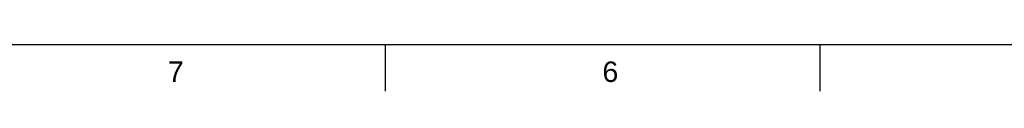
# Model space of a CAD drawing. Header units: millimetres. Extents: x 0 to 592, y 0 to 418.
# Tile 2 of 44: x 86 to 254, y 0 to 13. Entities that reach past the tile are written whole.
import ezdxf
from ezdxf import colors
from ezdxf.entities.mleader import LeaderData, LeaderLine
from ezdxf.math import Vec2, Vec3

# ---------------------------------------------------------------- set-up
doc = ezdxf.new("R2010")
doc.units = ezdxf.units.MM
doc.layers.add('Cartouche', color=7, linetype='Continuous')
doc.layers.add('Marges', color=7, linetype='Continuous')

# ---------------------------------------------------------------- blocks, each defined once
blk = doc.blocks.new('_Dot')
at = {"color": 0, "linetype": 'ByBlock', "lineweight": -2}
blk.add_line((-0.5, 0), (-1, 0), dxfattribs=at)
at = {"color": 0, "linetype": 'ByBlock', "const_width": 0.5}
blk.add_lwpolyline([(-0.25, 0, 1), (0.25, 0, 1)], format="xyb", close=True, dxfattribs=at)
blk = doc.blocks.new('SE5')
at = {"layer": 'Marges', "char_height": 3.5, "width": 3.7133, "attachment_point": 1}
for s, insert in [('{\\fArial|b0||i0||c0|p34;\\C7;\\H3.5;\\W1.;7}', (111.38, 7.08)), ('{\\fArial|b0||i0||c0|p34;\\C7;\\H3.5;\\W1.;6}', (185.63, 7.08))]:
    blk.add_mtext(s, dxfattribs=dict(at, insert=insert))
blk = doc.blocks.new('SE4')
at = {"layer": 'Marges'}
blk.add_blockref('SE5', (0, 0), dxfattribs=at)

msp = doc.modelspace()

# ---------------------------------------------------------------- linework, layer by layer
at = {"layer": 'Marges', "color": 7, "linetype": 'Continuous'}
for p, q in [((10, 10), (584, 10)), ((148.5, 10), (148.5, 2)), ((222.75, 10), (222.75, 2))]:
    msp.add_line(p, q, dxfattribs=at)

# ---------------------------------------------------------------- block references
msp.add_blockref('SE4', (0, 0))

# ---------------------------------------------------------------- leaders
at = {"layer": 'Cartouche', "color": 7, "linetype": 'Continuous'}
ml = msp.add_multileader_mtext('Standard', dxfattribs=at)
ml.set_content('{\\pxsm0.9;\\fArial|b0||i0||c0|p34;\\W1.;1 / 1\\P}', color=256)
ml.set_leader_properties()
ml.set_arrow_properties(name='DOT')
ml.build(insert=Vec2(0, 0))
ml.multileader.update_dxf_attribs({"leader_type": 0, "dogleg_length": 0, "arrow_head_size": 2})
ctx = ml.context
ctx.base_point, ctx.char_height, ctx.arrow_head_size, ctx.landing_gap_size = Vec3(573.7628, 12.1221), 2, 2, 0.7
ctx.text_align_type = 1
notes = []
notes.append((ctx, [(0, (0, 0, 0), (0, 0), (1, 0), 1, [])]))
ctx.mtext.insert, ctx.mtext.alignment = Vec3(578.0708, 13.1391), 2
for ctx, leaders in notes:
    for number, flags, end, landing, length, lines in leaders:
        leader = LeaderData()
        leader.index, (leader.has_last_leader_line, leader.has_dogleg_vector, leader.attachment_direction) = number, flags
        leader.last_leader_point, leader.dogleg_vector, leader.dogleg_length = Vec3(end), Vec3(landing), length
        for number, points, colour, breaks in lines:
            line = LeaderLine()
            line.index, line.vertices, line.color, line.breaks = number, Vec3.list(points), colors.encode_raw_color(colour), breaks
            leader.lines.append(line)
        ctx.leaders.append(leader)

doc.saveas('drawing.dxf')
